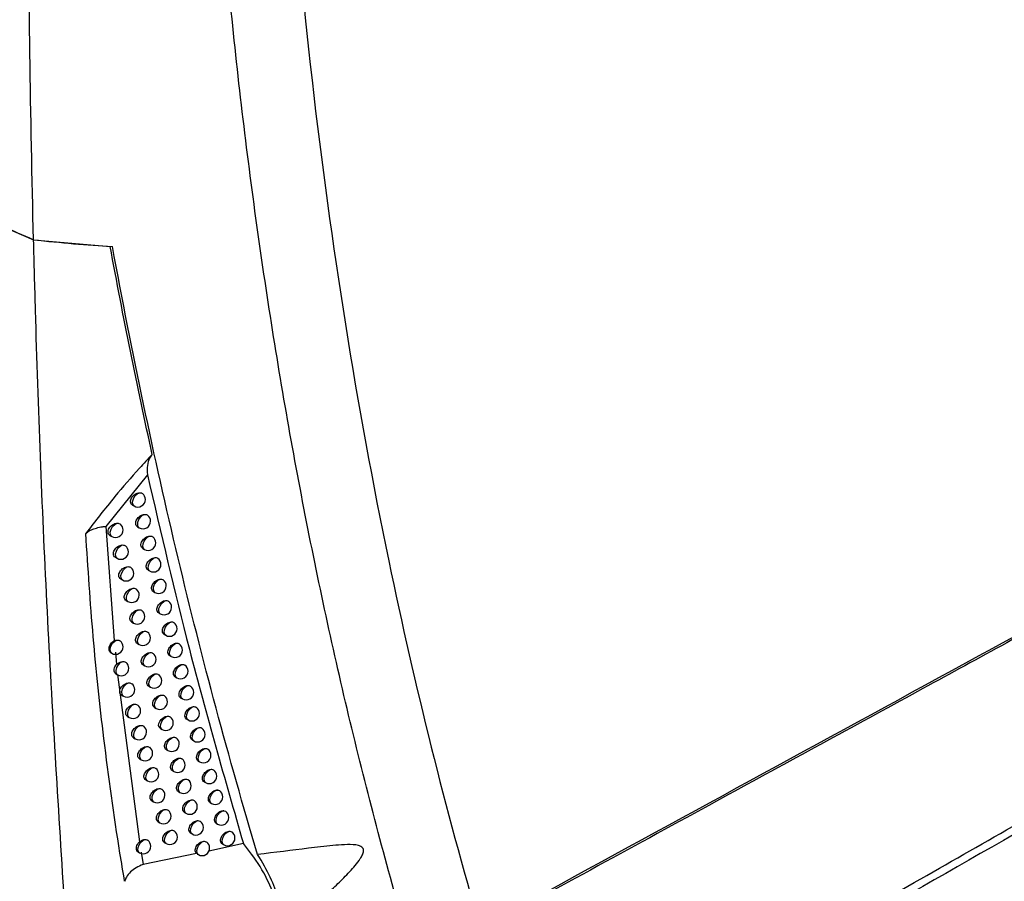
# Model space of a CAD drawing. Header units: millimetres. Extents: x 15440 to 16420, y 10217 to 11288.
# Tile 55 of 58: x 16281 to 16346, y 10998 to 11055. Entities that reach past the tile are written whole.
import ezdxf

# ---------------------------------------------------------------- set-up
doc = ezdxf.new("R2010")
doc.units = ezdxf.units.MM

msp = doc.modelspace()

# ---------------------------------------------------------------- linework, layer by layer
at = {"color": 7, "linetype": 'Continuous', "lineweight": 25}
for p, q in [((16279.333, 11041.619), (16281.478, 11040.69)), ((16281.478, 11040.69), (16286.562, 11040.249)), ((16286.561, 11040.249), (16286.562, 11040.249)), ((16289.032, 11025.095), (16286.271, 11021.655)), ((16288.038, 11023.08), (16288.149, 11023.016)), ((16286.274, 11021.657), (16286.837, 11014.078)), ((16288.386, 11021.64), (16288.496, 11021.577)), ((16286.549, 11021.059), (16286.669, 11020.99)), ((16288.73, 11020.2), (16288.838, 11020.138)), ((16286.904, 11019.614), (16287.022, 11019.546)), ((16289.078, 11018.766), (16289.184, 11018.705)), ((16287.263, 11018.173), (16287.379, 11018.107)), ((16289.43, 11017.337), (16289.534, 11017.277)), ((16287.626, 11016.738), (16287.74, 11016.672)), ((16289.787, 11015.913), (16289.89, 11015.854)), ((16288.002, 11015.311), (16288.114, 11015.246)), ((16290.149, 11014.494), (16290.249, 11014.436)), ((16288.373, 11013.886), (16288.483, 11013.822)), ((16286.596, 11013.279), (16286.667, 11013.238)), ((16286.91, 11013.303), (16286.989, 11012.498)), ((16290.515, 11013.08), (16290.614, 11013.023)), ((16288.749, 11012.466), (16288.857, 11012.404)), ((16286.941, 11011.877), (16287.051, 11011.813)), ((16287.056, 11011.842), (16288.507, 11000.729)), ((16289.129, 11011.052), (16289.235, 11010.99)), ((16290.885, 11011.671), (16290.982, 11011.615)), ((16287.325, 11010.461), (16287.44, 11010.394)), ((16291.26, 11010.267), (16291.356, 11010.212)), ((16289.513, 11009.643), (16289.618, 11009.582)), ((16287.719, 11009.045), (16287.833, 11008.98)), ((16291.639, 11008.868), (16291.733, 11008.814)), ((16289.902, 11008.239), (16290.004, 11008.179)), ((16288.118, 11007.636), (16288.23, 11007.571)), ((16292.023, 11007.475), (16292.116, 11007.422)), ((16290.294, 11006.84), (16290.396, 11006.782)), ((16288.521, 11006.231), (16288.631, 11006.168)), ((16292.411, 11006.087), (16292.502, 11006.034)), ((16290.692, 11005.447), (16290.791, 11005.389)), ((16288.928, 11004.832), (16289.036, 11004.77)), ((16292.804, 11004.704), (16292.894, 11004.652)), ((16291.093, 11004.059), (16291.191, 11004.002)), ((16289.339, 11003.439), (16289.445, 11003.377)), ((16293.202, 11003.326), (16293.29, 11003.275)), ((16291.499, 11002.676), (16291.595, 11002.62)), ((16294.105, 11002.792), (16294.21, 11002.756)), ((16289.754, 11002.05), (16289.858, 11001.99)), ((16293.604, 11001.953), (16293.69, 11001.903)), ((16291.909, 11001.299), (16292.004, 11001.244)), ((16294.516, 11001.425), (16294.612, 11001.39)), ((16290.173, 11000.668), (16290.276, 11000.609)), ((16295.404, 11000.618), (16293.119, 11000.114)), ((16294.01, 11000.586), (16294.096, 11000.536)), ((16288.417, 11000.049), (16288.506, 10999.997)), ((16288.62, 11000.027), (16288.751, 10999.223)), ((16292.303, 10999.94), (16288.751, 10999.223)), ((16292.345, 10999.914), (16292.417, 10999.873))]:
    msp.add_line(p, q, dxfattribs=at)
at = {"color": 7, "linetype": 'Continuous', "lineweight": 25, "flags": 128}
for points in [[(16288.149, 11023.016), (16288.137, 11023.023), (16288.061, 11023.133), (16288.049, 11023.302), (16288.102, 11023.498), (16288.211, 11023.685), (16288.355, 11023.828), (16288.507, 11023.9)], [(16288.496, 11021.577), (16288.432, 11021.64), (16288.393, 11021.772), (16288.409, 11021.94), (16288.476, 11022.119), (16288.585, 11022.281), (16288.719, 11022.401), (16288.856, 11022.461)], [(16286.669, 11020.99), (16286.652, 11021.001), (16286.58, 11021.111), (16286.568, 11021.278), (16286.62, 11021.47), (16286.725, 11021.654), (16286.865, 11021.796), (16287.015, 11021.872)], [(16288.838, 11020.138), (16288.775, 11020.201), (16288.735, 11020.332), (16288.751, 11020.501), (16288.819, 11020.681), (16288.928, 11020.844), (16289.062, 11020.964), (16289.201, 11021.023)], [(16287.022, 11019.546), (16287.006, 11019.556), (16286.933, 11019.666), (16286.921, 11019.832), (16286.973, 11020.025), (16287.079, 11020.21), (16287.22, 11020.353), (16287.37, 11020.428)], [(16289.184, 11018.705), (16289.122, 11018.766), (16289.082, 11018.898), (16289.097, 11019.068), (16289.165, 11019.248), (16289.276, 11019.412), (16289.411, 11019.532), (16289.55, 11019.591)], [(16287.379, 11018.107), (16287.365, 11018.116), (16287.291, 11018.225), (16287.278, 11018.392), (16287.33, 11018.586), (16287.437, 11018.772), (16287.578, 11018.915), (16287.729, 11018.989)], [(16289.534, 11017.277), (16289.473, 11017.336), (16289.432, 11017.469), (16289.448, 11017.639), (16289.516, 11017.821), (16289.628, 11017.985), (16289.764, 11018.105), (16289.903, 11018.163)], [(16287.74, 11016.672), (16287.728, 11016.68), (16287.652, 11016.79), (16287.64, 11016.957), (16287.692, 11017.152), (16287.799, 11017.338), (16287.941, 11017.482), (16288.093, 11017.555)], [(16289.89, 11015.854), (16289.829, 11015.912), (16289.788, 11016.044), (16289.803, 11016.216), (16289.872, 11016.399), (16289.984, 11016.564), (16290.121, 11016.684), (16290.262, 11016.74)], [(16288.114, 11015.246), (16288.103, 11015.253), (16288.026, 11015.362), (16288.013, 11015.53), (16288.065, 11015.726), (16288.173, 11015.913), (16288.316, 11016.057), (16288.469, 11016.13)], [(16290.249, 11014.436), (16290.19, 11014.492), (16290.148, 11014.625), (16290.162, 11014.797), (16290.232, 11014.982), (16290.345, 11015.147), (16290.484, 11015.267), (16290.625, 11015.323)], [(16288.483, 11013.822), (16288.42, 11013.885), (16288.381, 11014.015), (16288.396, 11014.183), (16288.462, 11014.361), (16288.57, 11014.524), (16288.703, 11014.645), (16288.841, 11014.706)], [(16286.667, 11013.238), (16286.651, 11013.248), (16286.578, 11013.357), (16286.566, 11013.523), (16286.617, 11013.715), (16286.722, 11013.9), (16286.862, 11014.043), (16287.012, 11014.119)], [(16290.614, 11013.023), (16290.555, 11013.078), (16290.512, 11013.211), (16290.527, 11013.384), (16290.597, 11013.57), (16290.711, 11013.736), (16290.851, 11013.856), (16290.992, 11013.91)], [(16288.857, 11012.404), (16288.795, 11012.465), (16288.755, 11012.595), (16288.77, 11012.764), (16288.836, 11012.943), (16288.945, 11013.106), (16289.079, 11013.228), (16289.217, 11013.288)], [(16287.051, 11011.813), (16287.037, 11011.822), (16286.963, 11011.931), (16286.951, 11012.097), (16287.002, 11012.29), (16287.107, 11012.476), (16287.248, 11012.619), (16287.398, 11012.695)], [(16290.982, 11011.615), (16290.925, 11011.668), (16290.881, 11011.802), (16290.895, 11011.976), (16290.966, 11012.163), (16291.082, 11012.33), (16291.222, 11012.45), (16291.365, 11012.503)], [(16289.235, 11010.99), (16289.174, 11011.05), (16289.133, 11011.181), (16289.148, 11011.35), (16289.215, 11011.531), (16289.324, 11011.694), (16289.459, 11011.816), (16289.598, 11011.875)], [(16287.44, 11010.394), (16287.428, 11010.402), (16287.352, 11010.51), (16287.339, 11010.677), (16287.39, 11010.871), (16287.496, 11011.057), (16287.638, 11011.201), (16287.789, 11011.276)], [(16291.356, 11010.212), (16291.299, 11010.264), (16291.254, 11010.398), (16291.268, 11010.573), (16291.34, 11010.761), (16291.457, 11010.929), (16291.599, 11011.049), (16291.742, 11011.1)], [(16289.618, 11009.582), (16289.557, 11009.64), (16289.516, 11009.771), (16289.53, 11009.941), (16289.598, 11010.123), (16289.708, 11010.288), (16289.844, 11010.409), (16289.984, 11010.468)], [(16287.833, 11008.98), (16287.822, 11008.987), (16287.746, 11009.095), (16287.732, 11009.262), (16287.783, 11009.457), (16287.89, 11009.644), (16288.032, 11009.788), (16288.184, 11009.863)], [(16289.902, 11008.24), (16289.898, 11008.241), (16289.815, 11008.324), (16289.78, 11008.441), (16289.792, 11008.576), (16289.85, 11008.716), (16289.948, 11008.848), (16290.076, 11008.959), (16290.224, 11009.036), (16290.373, 11009.065), (16290.373, 11009.066), (16290.373, 11009.066)], [(16290.004, 11008.179), (16289.945, 11008.236), (16289.903, 11008.367), (16289.917, 11008.538), (16289.985, 11008.721), (16290.096, 11008.886), (16290.233, 11009.008), (16290.373, 11009.066)], [(16291.64, 11008.869), (16291.636, 11008.87), (16291.555, 11008.952), (16291.52, 11009.068), (16291.533, 11009.204), (16291.589, 11009.346), (16291.685, 11009.481), (16291.811, 11009.594), (16291.955, 11009.671), (16292.098, 11009.703), (16292.124, 11009.703), (16292.124, 11009.703)], [(16291.733, 11008.814), (16291.678, 11008.865), (16291.632, 11008.999), (16291.646, 11009.176), (16291.719, 11009.365), (16291.837, 11009.534), (16291.98, 11009.653), (16292.124, 11009.703)], [(16288.23, 11007.571), (16288.22, 11007.577), (16288.143, 11007.685), (16288.129, 11007.852), (16288.18, 11008.048), (16288.288, 11008.236), (16288.431, 11008.381), (16288.583, 11008.454)], [(16292.116, 11007.422), (16292.062, 11007.471), (16292.014, 11007.605), (16292.029, 11007.783), (16292.102, 11007.974), (16292.221, 11008.144), (16292.366, 11008.263), (16292.51, 11008.311)], [(16290.396, 11006.782), (16290.337, 11006.837), (16290.294, 11006.969), (16290.308, 11007.14), (16290.377, 11007.324), (16290.489, 11007.49), (16290.627, 11007.612), (16290.768, 11007.668)], [(16288.631, 11006.168), (16288.569, 11006.228), (16288.529, 11006.358), (16288.542, 11006.526), (16288.608, 11006.704), (16288.716, 11006.867), (16288.849, 11006.989), (16288.987, 11007.052)], [(16292.502, 11006.034), (16292.45, 11006.082), (16292.401, 11006.217), (16292.415, 11006.396), (16292.49, 11006.588), (16292.61, 11006.759), (16292.756, 11006.878), (16292.902, 11006.923)], [(16290.791, 11005.389), (16290.734, 11005.443), (16290.69, 11005.575), (16290.703, 11005.748), (16290.773, 11005.933), (16290.886, 11006.1), (16291.025, 11006.221), (16291.167, 11006.276)], [(16289.036, 11004.77), (16288.975, 11004.829), (16288.934, 11004.959), (16288.948, 11005.127), (16289.014, 11005.307), (16289.122, 11005.471), (16289.256, 11005.593), (16289.395, 11005.654)], [(16292.894, 11004.652), (16292.842, 11004.698), (16292.793, 11004.833), (16292.807, 11005.014), (16292.882, 11005.208), (16293.004, 11005.379), (16293.152, 11005.498), (16293.298, 11005.541)], [(16291.191, 11004.002), (16291.135, 11004.054), (16291.09, 11004.187), (16291.103, 11004.361), (16291.173, 11004.547), (16291.288, 11004.715), (16291.428, 11004.836), (16291.57, 11004.89)], [(16289.445, 11003.377), (16289.385, 11003.435), (16289.343, 11003.565), (16289.357, 11003.734), (16289.423, 11003.915), (16289.533, 11004.08), (16289.668, 11004.202), (16289.807, 11004.262)], [(16293.29, 11003.275), (16293.272, 11003.287), (16293.204, 11003.386), (16293.187, 11003.534), (16293.224, 11003.709), (16293.309, 11003.884), (16293.429, 11004.032), (16293.566, 11004.13), (16293.699, 11004.164)], [(16291.595, 11002.62), (16291.54, 11002.671), (16291.494, 11002.804), (16291.507, 11002.979), (16291.578, 11003.166), (16291.694, 11003.335), (16291.835, 11003.456), (16291.978, 11003.508)], [(16289.858, 11001.99), (16289.799, 11002.046), (16289.757, 11002.177), (16289.77, 11002.347), (16289.837, 11002.529), (16289.947, 11002.694), (16290.083, 11002.816), (16290.223, 11002.876)], [(16293.69, 11001.903), (16293.675, 11001.913), (16293.605, 11002.013), (16293.588, 11002.162), (16293.625, 11002.338), (16293.711, 11002.514), (16293.833, 11002.663), (16293.971, 11002.761), (16294.105, 11002.792)], [(16292.004, 11001.244), (16291.95, 11001.293), (16291.903, 11001.426), (16291.916, 11001.602), (16291.987, 11001.791), (16292.104, 11001.961), (16292.247, 11002.081), (16292.391, 11002.132)], [(16290.276, 11000.609), (16290.218, 11000.663), (16290.174, 11000.794), (16290.187, 11000.965), (16290.255, 11001.148), (16290.366, 11001.314), (16290.503, 11001.436), (16290.644, 11001.495)], [(16294.096, 11000.536), (16294.082, 11000.545), (16294.011, 11000.644), (16293.993, 11000.795), (16294.031, 11000.973), (16294.118, 11001.151), (16294.241, 11001.299), (16294.381, 11001.396), (16294.516, 11001.425)], [(16288.506, 10999.997), (16288.445, 11000.057), (16288.404, 11000.186), (16288.418, 11000.353), (16288.483, 11000.532), (16288.59, 11000.695), (16288.723, 11000.817), (16288.86, 11000.881)], [(16292.417, 10999.873), (16292.386, 10999.895), (16292.327, 10999.998), (16292.315, 11000.143), (16292.352, 11000.311), (16292.434, 11000.479), (16292.548, 11000.622), (16292.679, 11000.721), (16292.808, 11000.762)]]:
    msp.add_lwpolyline(points, dxfattribs=at)
at = {"color": 7, "linetype": 'Continuous', "lineweight": 25}
for centre, start, end in [((16288.399, 11023.449), 240.00269, 0), ((16288.399, 11023.449), 0, 52.07763), ((16288.746, 11022.01), 0, 52.49207), ((16286.919, 11021.423), 0, 50.1453), ((16288.746, 11022.01), 240.00269, 0), ((16286.919, 11021.423), 240.00269, 0), ((16289.088, 11020.571), 0, 52.884), ((16287.272, 11019.979), 0, 50.60232), ((16289.088, 11020.571), 240.00269, 0), ((16287.272, 11019.979), 240.00269, 0), ((16289.434, 11019.138), 0, 53.26545), ((16287.629, 11018.54), 0, 51.04752), ((16289.434, 11019.138), 240.00269, 0), ((16287.629, 11018.54), 240.00269, 0), ((16289.784, 11017.71), 240.00269, 0), ((16289.784, 11017.71), 0, 53.63631), ((16287.99, 11017.105), 240.00269, 0), ((16287.99, 11017.105), 0, 51.48106), ((16290.14, 11016.287), 240.00269, 0), ((16290.14, 11016.287), 0, 53.99642), ((16288.364, 11015.679), 240.00269, 0), ((16288.364, 11015.679), 0, 51.91244), ((16290.499, 11014.869), 0, 54.34555), ((16288.733, 11014.255), 0, 52.32246), ((16290.499, 11014.869), 240.00269, 0), ((16286.917, 11013.671), 240.00269, 0), ((16286.917, 11013.671), 0, 50.20157), ((16288.733, 11014.255), 240.00269, 0), ((16290.864, 11013.456), 0, 54.68341), ((16289.107, 11012.837), 0, 52.72124), ((16290.864, 11013.456), 240.00269, 0), ((16287.301, 11012.246), 0, 50.65925), ((16289.107, 11012.837), 240.00269, 0), ((16291.232, 11012.048), 0, 55.00958), ((16287.301, 11012.246), 240.00269, 0), ((16289.485, 11011.423), 0, 53.10882), ((16291.232, 11012.048), 240.00269, 0), ((16287.69, 11010.827), 0, 51.10431), ((16289.485, 11011.423), 240.00269, 0), ((16291.606, 11010.645), 0, 55.32356), ((16287.69, 11010.827), 240.00269, 0), ((16289.868, 11010.015), 0, 53.48521), ((16291.606, 11010.645), 240.00269, 0), ((16288.083, 11009.413), 0, 51.53703), ((16289.868, 11010.015), 240.00269, 0), ((16288.083, 11009.413), 240.00269, 0), ((16291.983, 11009.247), 240.00269, 0), ((16291.983, 11009.247), 0, 55.6247), ((16290.254, 11008.612), 240.00269, 0), ((16290.254, 11008.612), 0, 53.85038), ((16288.48, 11008.004), 240.00269, 0), ((16288.48, 11008.004), 0, 51.95764), ((16292.366, 11007.855), 240.00269, 0), ((16292.366, 11007.855), 0, 55.91217), ((16290.646, 11007.215), 240.00269, 0), ((16290.646, 11007.215), 0, 54.20421), ((16288.88, 11006.601), 240.00269, 0), ((16288.88, 11006.601), 0, 52.36637), ((16292.752, 11006.467), 240.00269, 0), ((16292.752, 11006.467), 0, 56.18496), ((16291.041, 11005.822), 240.00269, 0), ((16291.041, 11005.822), 0, 54.54651), ((16289.286, 11005.203), 240.00269, 0), ((16289.286, 11005.203), 0, 52.76337), ((16293.144, 11005.085), 0, 56.44181), ((16291.441, 11004.435), 0, 54.87703), ((16293.144, 11005.085), 240.00269, 0), ((16289.695, 11003.81), 0, 53.14878), ((16291.441, 11004.435), 240.00269, 0), ((16293.54, 11003.708), 0, 56.68118), ((16289.695, 11003.81), 240.00269, 0), ((16291.845, 11003.053), 0, 55.19537), ((16293.54, 11003.708), 240.00269, 0), ((16290.108, 11002.423), 0, 53.52267), ((16291.845, 11003.053), 240.00269, 0), ((16293.94, 11002.336), 0, 57.3378), ((16290.108, 11002.423), 240.00269, 0), ((16292.254, 11001.677), 0, 55.50103), ((16293.94, 11002.336), 240.00269, 0), ((16290.526, 11001.042), 0, 53.88507), ((16292.254, 11001.677), 240.00269, 0), ((16294.346, 11000.969), 0, 57.59412), ((16288.756, 11000.43), 0, 52.17845), ((16290.526, 11001.042), 240.00269, 0), ((16292.667, 11000.306), 0, 55.79336), ((16294.346, 11000.969), 240.00269, 0), ((16288.756, 11000.43), 240.00269, 0), ((16292.667, 11000.306), 240.00269, 0)]:
    msp.add_arc(centre, 0.5, start, end, dxfattribs=at)
for points, knots in [([(16281.478, 11040.69), (16281.272, 11048.9), (16281.158, 11057.164), (16281.125, 11073.793), (16281.204, 11082.162), (16281.729, 11107.414), (16282.463, 11124.434), (16283.568, 11141.644)], [0, 0, 0, 0, 0.25, 0.25, 0.5, 0.5, 1, 1, 1, 1]), ([(16306.737, 10992.879), (16305.409, 10997.348), (16304.172, 11001.897), (16301.883, 11011.146), (16300.83, 11015.845), (16298.91, 11025.395), (16298.042, 11030.247), (16296.492, 11040.083), (16295.811, 11045.068), (16294.635, 11055.174), (16294.14, 11060.297), (16293.338, 11070.653), (16293.031, 11075.887), (16292.393, 11091.757), (16292.34, 11102.562), (16292.674, 11113.594)], [0, 0, 0, 0, 0.125, 0.125, 0.25, 0.25, 0.375, 0.375, 0.5, 0.5, 0.625, 0.625, 0.75, 0.75, 1, 1, 1, 1]), ([(16297.523, 11112.089), (16297.266, 11102.938), (16297.274, 11093.925), (16297.903, 11073.526), (16298.709, 11062.25), (16301.215, 11040.321), (16302.915, 11029.668), (16306.793, 11011.011), (16308.82, 11002.886), (16311.131, 10995.013)], [3.1092412, 3.1092412, 3.1092412, 3.1092412, 3.1759593, 3.1759593, 3.2629391, 3.2629391, 3.3499188, 3.3499188, 3.4204698, 3.4204698, 3.4204698, 3.4204698]), ([(16283.479, 10997.47), (16283.083, 11003.841), (16282.291, 11016.585), (16281.736, 11031.062), (16281.52, 11039.13), (16281.478, 11040.69)], [0, 0, 0, 0, 0.446385, 0.892954, 1, 1, 1, 1]), ([(16289.35, 11026.44), (16288.86, 11028.713), (16287.88, 11033.264), (16287.001, 11037.919), (16286.562, 11040.249)], [0, 0, 0, 0, 0.499494, 1, 1, 1, 1]), ([(16296.351, 10999.884), (16294.436, 11006.274), (16292.679, 11012.83), (16290.27, 11022.921), (16289.505, 11026.328), (16288.052, 11033.225), (16287.364, 11036.712), (16286.714, 11040.24)], [0, 0, 0, 0, 0.5, 0.5, 0.75, 0.75, 1, 1, 1, 1]), ([(16289.35, 11026.44), (16289.068, 11026.134), (16288.223, 11025.216), (16286.709, 11023.481), (16285.578, 11022.012), (16284.944, 11021.189)], [0, 0, 0, 0, 0.179932, 0.540011, 1, 1, 1, 1]), ([(16289.35, 11026.44), (16289.285, 11026.361), (16289.128, 11026.17), (16289.008, 11025.721), (16289.024, 11025.306), (16289.032, 11025.095)], [0, 0, 0, 0, 0.254582, 0.6207807, 1, 1, 1, 1]), ([(16368.221, 11026.015), (16362.463, 11022.876), (16356.705, 11019.735), (16350.947, 11016.594), (16347.231, 11014.567), (16343.515, 11012.539), (16339.799, 11010.511), (16335.466, 11008.146), (16331.133, 11005.78), (16326.799, 11003.414), (16321.557, 11000.552), (16316.314, 10997.688), (16311.071, 10994.824)], [0.00049138, 0.00049138, 0.00049138, 0.00049138, 0.02451992, 0.02451992, 0.02451992, 0.04002634, 0.04002634, 0.04002634, 0.05810756, 0.05810756, 0.05810756, 0.07998385, 0.07998385, 0.07998385, 0.07998385]), ([(16289.032, 11025.095), (16289.936, 11021.208), (16291.88, 11012.853), (16294.176, 11004.881), (16295.404, 11000.618)], [0, 0, 0, 0, 0.465319, 1, 1, 1, 1]), ([(16288.038, 11023.081), (16288.037, 11023.081), (16287.994, 11023.094), (16287.943, 11023.164), (16287.903, 11023.28), (16287.917, 11023.419), (16287.977, 11023.56), (16288.078, 11023.693), (16288.211, 11023.803), (16288.362, 11023.88), (16288.46, 11023.893), (16288.507, 11023.9)], [0, 0, 0, 0, 0.0044804, 0.13274, 0.2561965, 0.376414, 0.4963459, 0.6189049, 0.7458467, 0.8770848, 1, 1, 1, 1]), ([(16288.507, 11023.9), (16288.553, 11023.898), (16288.63, 11023.896), (16288.682, 11023.855), (16288.703, 11023.838)], [0, 0, 0, 0, 0.59281, 1, 1, 1, 1]), ([(16288.387, 11021.641), (16288.385, 11021.641), (16288.343, 11021.654), (16288.293, 11021.723), (16288.252, 11021.839), (16288.266, 11021.978), (16288.326, 11022.12), (16288.427, 11022.253), (16288.56, 11022.364), (16288.711, 11022.442), (16288.808, 11022.455), (16288.856, 11022.461)], [0, 0, 0, 0, 0.004432, 0.132179, 0.255394, 0.375564, 0.495487, 0.617925, 0.744526, 0.875177, 1, 1, 1, 1]), ([(16288.856, 11022.461), (16288.902, 11022.46), (16288.976, 11022.457), (16289.027, 11022.417), (16289.047, 11022.401)], [0, 0, 0, 0, 0.606399, 1, 1, 1, 1]), ([(16284.944, 11021.189), (16285.014, 11021.252), (16285.155, 11021.378), (16285.483, 11021.502), (16285.779, 11021.591), (16286.011, 11021.636), (16286.139, 11021.652), (16286.21, 11021.656), (16286.248, 11021.658), (16286.264, 11021.657), (16286.268, 11021.656), (16286.269, 11021.656), (16286.27, 11021.655), (16286.27, 11021.655)], [0, 0, 0, 0, 0.249328, 0.499417, 0.748857, 0.874302, 0.937072, 0.973686, 0.992529, 0.997504, 0.999029, 0.999576, 1, 1, 1, 1]), ([(16286.549, 11021.06), (16286.548, 11021.061), (16286.504, 11021.075), (16286.452, 11021.145), (16286.411, 11021.262), (16286.425, 11021.4), (16286.485, 11021.539), (16286.588, 11021.67), (16286.724, 11021.779), (16286.874, 11021.852), (16286.97, 11021.865), (16287.015, 11021.872)], [0, 0, 0, 0, 0.004924, 0.1354, 0.259842, 0.380232, 0.500222, 0.623376, 0.751902, 0.885831, 1, 1, 1, 1]), ([(16287.015, 11021.872), (16287.062, 11021.871), (16287.149, 11021.869), (16287.209, 11021.825), (16287.237, 11021.804)], [0, 0, 0, 0, 0.538263, 1, 1, 1, 1]), ([(16287.522, 10998.103), (16287.418, 10998.729), (16286.899, 11001.858), (16286.15, 11007.246), (16285.391, 11014.321), (16285.093, 11018.899), (16284.944, 11021.189)], [0, 0, 0, 0, 0.083485, 0.417466, 0.70861, 1, 1, 1, 1]), ([(16288.73, 11020.201), (16288.729, 11020.202), (16288.687, 11020.215), (16288.637, 11020.284), (16288.597, 11020.399), (16288.611, 11020.538), (16288.67, 11020.68), (16288.77, 11020.814), (16288.903, 11020.926), (16289.054, 11021.004), (16289.152, 11021.017), (16289.201, 11021.023)], [0, 0, 0, 0, 0.0043825, 0.1316227, 0.2545836, 0.3746784, 0.4945628, 0.6168545, 0.7431034, 0.8731732, 1, 1, 1, 1]), ([(16289.201, 11021.023), (16289.246, 11021.022), (16289.318, 11021.019), (16289.367, 11020.98), (16289.385, 11020.965)], [0, 0, 0, 0, 0.620501, 1, 1, 1, 1]), ([(16286.904, 11019.615), (16286.903, 11019.615), (16286.859, 11019.629), (16286.807, 11019.699), (16286.766, 11019.816), (16286.781, 11019.954), (16286.841, 11020.094), (16286.943, 11020.225), (16287.079, 11020.334), (16287.229, 11020.408), (16287.325, 11020.421), (16287.37, 11020.428)], [0, 0, 0, 0, 0.004887, 0.134886, 0.259176, 0.379644, 0.49976, 0.622917, 0.751195, 0.884586, 1, 1, 1, 1]), ([(16287.37, 11020.428), (16287.416, 11020.427), (16287.501, 11020.425), (16287.56, 11020.382), (16287.586, 11020.362)], [0, 0, 0, 0, 0.548425, 1, 1, 1, 1]), ([(16289.078, 11018.767), (16289.077, 11018.767), (16289.035, 11018.78), (16288.985, 11018.849), (16288.946, 11018.964), (16288.959, 11019.104), (16289.019, 11019.246), (16289.119, 11019.381), (16289.251, 11019.492), (16289.402, 11019.572), (16289.501, 11019.584), (16289.55, 11019.591)], [0, 0, 0, 0, 0.004328, 0.131053, 0.253738, 0.373728, 0.49354, 0.615656, 0.741529, 0.871006, 1, 1, 1, 1]), ([(16289.55, 11019.591), (16289.594, 11019.589), (16289.665, 11019.586), (16289.712, 11019.547), (16289.729, 11019.533)], [0, 0, 0, 0, 0.63564, 1, 1, 1, 1]), ([(16287.263, 11018.174), (16287.262, 11018.175), (16287.218, 11018.188), (16287.167, 11018.259), (16287.126, 11018.375), (16287.141, 11018.513), (16287.201, 11018.653), (16287.303, 11018.785), (16287.438, 11018.895), (16287.588, 11018.969), (16287.684, 11018.983), (16287.729, 11018.989)], [0, 0, 0, 0, 0.004844, 0.134364, 0.258485, 0.379001, 0.499213, 0.622342, 0.750352, 0.883198, 1, 1, 1, 1]), ([(16287.729, 11018.989), (16287.775, 11018.988), (16287.858, 11018.986), (16287.915, 11018.943), (16287.94, 11018.925)], [0, 0, 0, 0, 0.559128, 1, 1, 1, 1]), ([(16289.431, 11017.338), (16289.429, 11017.338), (16289.388, 11017.351), (16289.339, 11017.419), (16289.299, 11017.534), (16289.313, 11017.674), (16289.372, 11017.817), (16289.471, 11017.952), (16289.603, 11018.064), (16289.753, 11018.142), (16289.855, 11018.162), (16289.903, 11018.163), (16289.903, 11018.163)], [0, 0, 0, 0, 0.00427, 0.130467, 0.252853, 0.372705, 0.492411, 0.614318, 0.739792, 0.868659, 0.999209, 1, 1, 1, 1]), ([(16289.903, 11018.163), (16289.948, 11018.161), (16290.016, 11018.158), (16290.061, 11018.12), (16290.077, 11018.107)], [0, 0, 0, 0, 0.651954, 1, 1, 1, 1]), ([(16287.627, 11016.739), (16287.625, 11016.74), (16287.582, 11016.753), (16287.531, 11016.823), (16287.491, 11016.939), (16287.505, 11017.077), (16287.565, 11017.218), (16287.667, 11017.35), (16287.801, 11017.46), (16287.951, 11017.535), (16288.047, 11017.549), (16288.093, 11017.555)], [0, 0, 0, 0, 0.004796, 0.133833, 0.257766, 0.378303, 0.498578, 0.621651, 0.749372, 0.881662, 1, 1, 1, 1]), ([(16288.093, 11017.555), (16288.139, 11017.554), (16288.219, 11017.553), (16288.275, 11017.51), (16288.298, 11017.492)], [0, 0, 0, 0, 0.570433, 1, 1, 1, 1]), ([(16289.788, 11015.914), (16289.786, 11015.914), (16289.745, 11015.927), (16289.696, 11015.995), (16289.657, 11016.11), (16289.67, 11016.249), (16289.729, 11016.393), (16289.829, 11016.528), (16289.96, 11016.641), (16290.109, 11016.718), (16290.212, 11016.739), (16290.26, 11016.74), (16290.262, 11016.74)], [0, 0, 0, 0, 0.004209, 0.12986, 0.251919, 0.371599, 0.491159, 0.612822, 0.737867, 0.866107, 0.995905, 1, 1, 1, 1]), ([(16290.262, 11016.74), (16290.306, 11016.738), (16290.372, 11016.735), (16290.415, 11016.698), (16290.43, 11016.685)], [0, 0, 0, 0, 0.669603, 1, 1, 1, 1]), ([(16288.002, 11015.312), (16288.001, 11015.312), (16287.958, 11015.325), (16287.907, 11015.395), (16287.867, 11015.511), (16287.881, 11015.649), (16287.941, 11015.79), (16288.043, 11015.923), (16288.176, 11016.034), (16288.326, 11016.11), (16288.423, 11016.123), (16288.469, 11016.13)], [0, 0, 0, 0, 0.00474, 0.133278, 0.257, 0.377527, 0.497831, 0.620815, 0.748217, 0.879929, 1, 1, 1, 1]), ([(16288.469, 11016.13), (16288.514, 11016.129), (16288.593, 11016.127), (16288.646, 11016.085), (16288.669, 11016.068)], [0, 0, 0, 0, 0.582708, 1, 1, 1, 1]), ([(16290.149, 11014.494), (16290.148, 11014.495), (16290.107, 11014.507), (16290.058, 11014.575), (16290.019, 11014.69), (16290.032, 11014.83), (16290.091, 11014.973), (16290.19, 11015.109), (16290.321, 11015.223), (16290.469, 11015.3), (16290.572, 11015.322), (16290.622, 11015.323), (16290.625, 11015.323)], [0, 0, 0, 0, 0.004144, 0.129237, 0.250944, 0.370418, 0.489798, 0.611184, 0.735775, 0.863372, 0.992411, 1, 1, 1, 1]), ([(16290.625, 11015.323), (16290.669, 11015.32), (16290.733, 11015.317), (16290.774, 11015.28), (16290.787, 11015.269)], [0, 0, 0, 0, 0.688776, 1, 1, 1, 1]), ([(16288.374, 11013.887), (16288.372, 11013.887), (16288.33, 11013.9), (16288.279, 11013.97), (16288.239, 11014.085), (16288.254, 11014.224), (16288.313, 11014.365), (16288.414, 11014.499), (16288.548, 11014.61), (16288.697, 11014.687), (16288.794, 11014.7), (16288.841, 11014.706)], [0, 0, 0, 0, 0.0046825, 0.1327269, 0.2562225, 0.3767112, 0.4970128, 0.6198818, 0.7469515, 0.878089, 1, 1, 1, 1]), ([(16288.841, 11014.706), (16288.886, 11014.705), (16288.963, 11014.703), (16289.014, 11014.662), (16289.035, 11014.646)], [0, 0, 0, 0, 0.595447, 1, 1, 1, 1]), ([(16286.598, 11013.284), (16286.59, 11013.287), (16286.55, 11013.301), (16286.509, 11013.373), (16286.483, 11013.494), (16286.5, 11013.643), (16286.555, 11013.799), (16286.647, 11013.942), (16286.747, 11014.035), (16286.816, 11014.068), (16286.837, 11014.078)], [0, 0, 0, 0, 0.038063, 0.186924, 0.336555, 0.486241, 0.635939, 0.785328, 0.933126, 1, 1, 1, 1]), ([(16286.837, 11014.078), (16286.875, 11014.091), (16286.934, 11014.112), (16286.991, 11014.117), (16287.012, 11014.119)], [0, 0, 0, 0, 0.641698, 1, 1, 1, 1]), ([(16287.012, 11014.119), (16287.058, 11014.119), (16287.146, 11014.117), (16287.206, 11014.073), (16287.235, 11014.053)], [0, 0, 0, 0, 0.536047, 1, 1, 1, 1]), ([(16290.515, 11013.08), (16290.514, 11013.081), (16290.473, 11013.093), (16290.424, 11013.161), (16290.385, 11013.275), (16290.399, 11013.415), (16290.457, 11013.559), (16290.556, 11013.696), (16290.686, 11013.81), (16290.834, 11013.887), (16290.938, 11013.909), (16290.988, 11013.91), (16290.992, 11013.91)], [0, 0, 0, 0, 0.004077, 0.128595, 0.249925, 0.36916, 0.488323, 0.609401, 0.733512, 0.860448, 0.988719, 1, 1, 1, 1]), ([(16290.992, 11013.91), (16291.036, 11013.908), (16291.098, 11013.904), (16291.137, 11013.868), (16291.149, 11013.858)], [0, 0, 0, 0, 0.7096971, 1, 1, 1, 1]), ([(16314.816, 10983.702), (16323.747, 10988.789), (16332.677, 10993.88), (16341.607, 10998.973), (16345.919, 11001.433), (16350.232, 11003.893), (16354.544, 11006.354), (16359.103, 11008.956), (16363.662, 11011.559), (16368.221, 11014.162)], [0, 0, 0, 0, 0.03726266, 0.03726266, 0.03726266, 0.05525761, 0.05525761, 0.05525761, 0.07428298, 0.07428298, 0.07428298, 0.07428298]), ([(16368.425, 11013.674), (16364.467, 11011.418), (16360.508, 11009.161), (16356.549, 11006.905), (16348.396, 11002.26), (16340.243, 10997.616), (16332.089, 10992.975), (16326.359, 10989.713), (16320.629, 10986.452), (16314.899, 10983.192)], [0.00049138, 0.00049138, 0.00049138, 0.00049138, 0.01700244, 0.01700244, 0.01700244, 0.05100731, 0.05100731, 0.05100731, 0.07490604, 0.07490604, 0.07490604, 0.07490604]), ([(16288.749, 11012.467), (16288.748, 11012.468), (16288.706, 11012.481), (16288.656, 11012.55), (16288.616, 11012.665), (16288.63, 11012.804), (16288.69, 11012.946), (16288.79, 11013.08), (16288.923, 11013.191), (16289.073, 11013.269), (16289.17, 11013.282), (16289.217, 11013.288)], [0, 0, 0, 0, 0.004621, 0.132164, 0.255413, 0.375834, 0.4961, 0.618824, 0.74554, 0.876093, 1, 1, 1, 1]), ([(16289.217, 11013.288), (16289.262, 11013.287), (16289.337, 11013.285), (16289.387, 11013.245), (16289.406, 11013.229)], [0, 0, 0, 0, 0.609032, 1, 1, 1, 1]), ([(16181.816, 11012.882), (16183.512, 11011.168), (16186.905, 11007.741), (16193.775, 11001.553), (16202.647, 10994.395), (16213.96, 10986.453), (16225.816, 10979.154), (16238.063, 10972.494), (16250.543, 10966.443), (16262.842, 10961.149), (16274.753, 10956.521), (16282.418, 10953.902), (16286.251, 10952.593)], [0, 0, 0, 0, 0.070582, 0.141163, 0.261079, 0.381148, 0.501064, 0.60889, 0.716826, 0.824652, 0.912326, 1, 1, 1, 1]), ([(16286.942, 11011.878), (16286.916, 11011.898), (16286.861, 11011.939), (16286.824, 11012.051), (16286.826, 11012.19), (16286.873, 11012.341), (16286.938, 11012.445), (16286.983, 11012.491), (16286.989, 11012.498)], [0, 0, 0, 0, 0.180299, 0.375958, 0.57344, 0.770955, 0.967062, 1, 1, 1, 1]), ([(16286.989, 11012.498), (16287.015, 11012.521), (16287.085, 11012.584), (16287.22, 11012.659), (16287.334, 11012.69), (16287.392, 11012.695), (16287.398, 11012.695)], [0, 0, 0, 0, 0.213071, 0.578827, 0.952304, 1, 1, 1, 1]), ([(16287.398, 11012.695), (16287.445, 11012.694), (16287.53, 11012.693), (16287.589, 11012.65), (16287.616, 11012.63)], [0, 0, 0, 0, 0.546194, 1, 1, 1, 1]), ([(16290.885, 11011.672), (16290.884, 11011.672), (16290.844, 11011.684), (16290.795, 11011.752), (16290.756, 11011.866), (16290.77, 11012.006), (16290.828, 11012.151), (16290.927, 11012.287), (16291.056, 11012.401), (16291.203, 11012.48), (16291.308, 11012.502), (16291.359, 11012.503), (16291.365, 11012.503)], [0, 0, 0, 0, 0.004008, 0.127934, 0.24886, 0.367821, 0.486733, 0.607467, 0.731072, 0.857331, 0.984823, 1, 1, 1, 1]), ([(16291.365, 11012.503), (16291.408, 11012.5), (16291.467, 11012.496), (16291.505, 11012.461), (16291.515, 11012.452)], [0, 0, 0, 0, 0.732636, 1, 1, 1, 1]), ([(16289.129, 11011.053), (16289.128, 11011.053), (16289.086, 11011.066), (16289.036, 11011.135), (16288.997, 11011.25), (16289.011, 11011.389), (16289.07, 11011.531), (16289.171, 11011.666), (16289.303, 11011.777), (16289.453, 11011.856), (16289.55, 11011.869), (16289.598, 11011.875)], [0, 0, 0, 0, 0.004555, 0.131589, 0.254571, 0.374893, 0.495092, 0.617641, 0.74398, 0.873936, 1, 1, 1, 1]), ([(16289.598, 11011.875), (16289.643, 11011.874), (16289.715, 11011.872), (16289.763, 11011.832), (16289.782, 11011.818)], [0, 0, 0, 0, 0.623572, 1, 1, 1, 1]), ([(16287.325, 11010.462), (16287.323, 11010.462), (16287.28, 11010.476), (16287.229, 11010.546), (16287.189, 11010.661), (16287.203, 11010.8), (16287.264, 11010.94), (16287.366, 11011.072), (16287.501, 11011.182), (16287.649, 11011.256), (16287.745, 11011.27), (16287.789, 11011.276)], [0, 0, 0, 0, 0.005049, 0.134562, 0.258803, 0.379574, 0.500113, 0.62356, 0.75181, 0.884787, 1, 1, 1, 1]), ([(16287.789, 11011.276), (16287.835, 11011.275), (16287.919, 11011.274), (16287.976, 11011.231), (16288.001, 11011.212)], [0, 0, 0, 0, 0.556868, 1, 1, 1, 1]), ([(16291.26, 11010.268), (16291.259, 11010.268), (16291.219, 11010.28), (16291.171, 11010.348), (16291.132, 11010.462), (16291.145, 11010.602), (16291.203, 11010.747), (16291.302, 11010.884), (16291.431, 11010.998), (16291.577, 11011.077), (16291.683, 11011.1), (16291.735, 11011.1), (16291.742, 11011.1)], [0, 0, 0, 0, 0.003936, 0.127253, 0.247746, 0.3664, 0.485022, 0.605379, 0.72845, 0.854012, 0.980713, 1, 1, 1, 1]), ([(16291.742, 11011.1), (16291.785, 11011.097), (16291.842, 11011.093), (16291.878, 11011.059), (16291.887, 11011.051)], [0, 0, 0, 0, 0.757917, 1, 1, 1, 1]), ([(16289.513, 11009.644), (16289.512, 11009.644), (16289.471, 11009.657), (16289.421, 11009.725), (16289.382, 11009.84), (16289.396, 11009.979), (16289.455, 11010.122), (16289.555, 11010.257), (16289.687, 11010.369), (16289.837, 11010.448), (16289.935, 11010.461), (16289.984, 11010.468)], [0, 0, 0, 0, 0.004487, 0.131002, 0.253694, 0.373887, 0.493984, 0.616328, 0.742269, 0.871617, 1, 1, 1, 1]), ([(16289.984, 11010.468), (16290.028, 11010.466), (16290.098, 11010.464), (16290.145, 11010.425), (16290.161, 11010.411)], [0, 0, 0, 0, 0.63919, 1, 1, 1, 1]), ([(16287.72, 11009.046), (16287.718, 11009.047), (16287.675, 11009.06), (16287.624, 11009.13), (16287.584, 11009.246), (16287.599, 11009.384), (16287.659, 11009.525), (16287.761, 11009.657), (16287.895, 11009.768), (16288.044, 11009.842), (16288.139, 11009.856), (16288.184, 11009.863)], [0, 0, 0, 0, 0.004989, 0.134023, 0.258076, 0.37886, 0.499452, 0.622832, 0.750783, 0.8832, 1, 1, 1, 1]), ([(16288.184, 11009.863), (16288.23, 11009.862), (16288.311, 11009.86), (16288.367, 11009.818), (16288.391, 11009.8)], [0, 0, 0, 0, 0.56813, 1, 1, 1, 1]), ([(16290.373, 11009.066), (16290.418, 11009.064), (16290.486, 11009.061), (16290.53, 11009.023), (16290.545, 11009.01)], [0, 0, 0, 0, 0.65603, 1, 1, 1, 1]), ([(16292.124, 11009.703), (16292.167, 11009.7), (16292.221, 11009.695), (16292.255, 11009.662), (16292.263, 11009.655)], [0, 0, 0, 0, 0.785935, 1, 1, 1, 1]), ([(16288.118, 11007.637), (16288.117, 11007.637), (16288.074, 11007.65), (16288.024, 11007.72), (16287.984, 11007.835), (16287.998, 11007.974), (16288.058, 11008.115), (16288.16, 11008.248), (16288.294, 11008.359), (16288.442, 11008.434), (16288.538, 11008.448), (16288.583, 11008.454)], [0, 0, 0, 0, 0.004924, 0.133476, 0.25732, 0.37809, 0.498701, 0.621984, 0.749617, 0.881464, 1, 1, 1, 1]), ([(16288.583, 11008.454), (16288.629, 11008.453), (16288.708, 11008.452), (16288.762, 11008.411), (16288.784, 11008.393)], [0, 0, 0, 0, 0.580049, 1, 1, 1, 1]), ([(16292.023, 11007.476), (16292.022, 11007.476), (16291.982, 11007.488), (16291.935, 11007.555), (16291.896, 11007.669), (16291.91, 11007.809), (16291.967, 11007.955), (16292.065, 11008.093), (16292.193, 11008.208), (16292.338, 11008.287), (16292.446, 11008.311), (16292.5, 11008.311), (16292.51, 11008.311)], [0, 0, 0, 0, 0.003789, 0.125824, 0.245364, 0.363292, 0.481221, 0.600719, 0.722636, 0.846743, 0.97182, 1, 1, 1, 1]), ([(16292.51, 11008.311), (16292.553, 11008.307), (16292.605, 11008.303), (16292.637, 11008.27), (16292.643, 11008.265)], [0, 0, 0, 0, 0.817176, 1, 1, 1, 1]), ([(16290.295, 11006.841), (16290.293, 11006.841), (16290.253, 11006.854), (16290.204, 11006.922), (16290.165, 11007.036), (16290.178, 11007.176), (16290.237, 11007.32), (16290.337, 11007.455), (16290.468, 11007.569), (16290.616, 11007.646), (16290.718, 11007.667), (16290.766, 11007.668), (16290.768, 11007.668)], [0, 0, 0, 0, 0.004342, 0.129775, 0.251812, 0.371645, 0.491432, 0.613266, 0.738333, 0.866417, 0.995937, 1, 1, 1, 1]), ([(16290.768, 11007.668), (16290.812, 11007.666), (16290.877, 11007.663), (16290.92, 11007.626), (16290.934, 11007.614)], [0, 0, 0, 0, 0.674261, 1, 1, 1, 1]), ([(16288.521, 11006.232), (16288.52, 11006.233), (16288.478, 11006.246), (16288.427, 11006.315), (16288.388, 11006.43), (16288.402, 11006.569), (16288.462, 11006.71), (16288.563, 11006.844), (16288.696, 11006.955), (16288.845, 11007.031), (16288.941, 11007.045), (16288.987, 11007.052)], [0, 0, 0, 0, 0.004856, 0.132918, 0.256536, 0.37726, 0.497859, 0.621017, 0.748308, 0.879577, 1, 1, 1, 1]), ([(16288.987, 11007.052), (16289.032, 11007.051), (16289.109, 11007.049), (16289.161, 11007.008), (16289.182, 11006.992)], [0, 0, 0, 0, 0.592704, 1, 1, 1, 1]), ([(16292.412, 11006.088), (16292.411, 11006.088), (16292.371, 11006.1), (16292.324, 11006.166), (16292.285, 11006.28), (16292.299, 11006.421), (16292.356, 11006.566), (16292.453, 11006.705), (16292.581, 11006.82), (16292.725, 11006.899), (16292.834, 11006.925), (16292.89, 11006.924), (16292.902, 11006.923)], [0, 0, 0, 0, 0.003714, 0.125073, 0.244089, 0.361599, 0.479123, 0.598136, 0.71943, 0.842777, 0.967016, 1, 1, 1, 1]), ([(16292.902, 11006.923), (16292.944, 11006.92), (16292.994, 11006.915), (16293.024, 11006.884), (16293.028, 11006.879)], [0, 0, 0, 0, 0.852248, 1, 1, 1, 1]), ([(16290.692, 11005.448), (16290.691, 11005.448), (16290.65, 11005.46), (16290.602, 11005.528), (16290.563, 11005.642), (16290.576, 11005.782), (16290.635, 11005.926), (16290.734, 11006.062), (16290.864, 11006.176), (16291.012, 11006.254), (16291.115, 11006.275), (16291.164, 11006.276), (16291.167, 11006.276)], [0, 0, 0, 0, 0.0042658, 0.1291349, 0.2508042, 0.3704075, 0.489984, 0.6115134, 0.7361038, 0.8635315, 0.9922871, 1, 1, 1, 1]), ([(16291.167, 11006.276), (16291.211, 11006.274), (16291.274, 11006.271), (16291.315, 11006.235), (16291.327, 11006.224)], [0, 0, 0, 0, 0.694082, 1, 1, 1, 1]), ([(16288.928, 11004.833), (16288.927, 11004.834), (16288.885, 11004.847), (16288.835, 11004.915), (16288.796, 11005.03), (16288.81, 11005.169), (16288.869, 11005.311), (16288.97, 11005.446), (16289.103, 11005.557), (16289.252, 11005.634), (16289.348, 11005.648), (16289.395, 11005.654)], [0, 0, 0, 0, 0.004784, 0.13235, 0.25572, 0.376369, 0.496923, 0.619926, 0.746856, 0.877536, 1, 1, 1, 1]), ([(16289.395, 11005.654), (16289.44, 11005.653), (16289.515, 11005.651), (16289.565, 11005.611), (16289.585, 11005.596)], [0, 0, 0, 0, 0.606186, 1, 1, 1, 1]), ([(16292.805, 11004.704), (16292.803, 11004.705), (16292.764, 11004.716), (16292.717, 11004.783), (16292.679, 11004.897), (16292.692, 11005.037), (16292.749, 11005.183), (16292.846, 11005.322), (16292.973, 11005.438), (16293.116, 11005.517), (16293.228, 11005.544), (16293.284, 11005.542), (16293.298, 11005.541)], [0, 0, 0, 0, 0.0036377, 0.1242958, 0.2427555, 0.3598076, 0.4768851, 0.5953756, 0.7160159, 0.8385769, 0.9619601, 1, 1, 1, 1]), ([(16293.298, 11005.541), (16293.34, 11005.537), (16293.387, 11005.532), (16293.416, 11005.502), (16293.419, 11005.499)], [0, 0, 0, 0, 0.891914, 1, 1, 1, 1]), ([(16291.093, 11004.06), (16291.092, 11004.06), (16291.052, 11004.072), (16291.004, 11004.14), (16290.965, 11004.254), (16290.978, 11004.394), (16291.037, 11004.538), (16291.136, 11004.675), (16291.265, 11004.789), (16291.413, 11004.867), (16291.516, 11004.889), (16291.566, 11004.89), (16291.57, 11004.89)], [0, 0, 0, 0, 0.004188, 0.128477, 0.249753, 0.369093, 0.488424, 0.609616, 0.733705, 0.860459, 0.988442, 1, 1, 1, 1]), ([(16291.57, 11004.89), (16291.614, 11004.887), (16291.675, 11004.884), (16291.714, 11004.849), (16291.725, 11004.839)], [0, 0, 0, 0, 0.71573, 1, 1, 1, 1]), ([(16289.339, 11003.44), (16289.338, 11003.44), (16289.296, 11003.453), (16289.247, 11003.521), (16289.207, 11003.636), (16289.221, 11003.775), (16289.281, 11003.918), (16289.381, 11004.052), (16289.514, 11004.164), (16289.663, 11004.242), (16289.76, 11004.256), (16289.807, 11004.262)], [0, 0, 0, 0, 0.0047097, 0.1317702, 0.2548719, 0.3754162, 0.4958925, 0.6187102, 0.7452572, 0.8753382, 1, 1, 1, 1]), ([(16289.807, 11004.262), (16289.852, 11004.261), (16289.924, 11004.259), (16289.973, 11004.22), (16289.991, 11004.205)], [0, 0, 0, 0, 0.620597, 1, 1, 1, 1]), ([(16293.202, 11003.327), (16293.201, 11003.327), (16293.162, 11003.338), (16293.115, 11003.405), (16293.077, 11003.518), (16293.09, 11003.659), (16293.147, 11003.805), (16293.244, 11003.944), (16293.37, 11004.061), (16293.513, 11004.14), (16293.625, 11004.167), (16293.684, 11004.165), (16293.699, 11004.164)], [0, 0, 0, 0, 0.0035608, 0.1234909, 0.241359, 0.3579129, 0.4745023, 0.592431, 0.712384, 0.8341334, 0.956639, 1, 1, 1, 1]), ([(16293.699, 11004.164), (16293.741, 11004.16), (16293.785, 11004.155), (16293.812, 11004.126), (16293.814, 11004.124)], [0, 0, 0, 0, 0.937155, 1, 1, 1, 1]), ([(16291.499, 11002.677), (16291.498, 11002.677), (16291.458, 11002.689), (16291.41, 11002.757), (16291.371, 11002.871), (16291.385, 11003.011), (16291.443, 11003.155), (16291.542, 11003.292), (16291.671, 11003.407), (16291.817, 11003.485), (16291.922, 11003.508), (16291.973, 11003.508), (16291.978, 11003.508)], [0, 0, 0, 0, 0.004109, 0.1278, 0.248656, 0.367698, 0.486747, 0.607569, 0.73113, 0.857195, 0.984394, 1, 1, 1, 1]), ([(16291.978, 11003.508), (16292.022, 11003.506), (16292.08, 11003.502), (16292.117, 11003.468), (16292.127, 11003.459)], [0, 0, 0, 0, 0.73949, 1, 1, 1, 1]), ([(16289.754, 11002.051), (16289.753, 11002.052), (16289.712, 11002.065), (16289.662, 11002.133), (16289.623, 11002.248), (16289.637, 11002.387), (16289.697, 11002.53), (16289.797, 11002.665), (16289.928, 11002.777), (16290.078, 11002.856), (16290.175, 11002.869), (16290.223, 11002.876)], [0, 0, 0, 0, 0.004633, 0.131178, 0.25399, 0.374399, 0.494764, 0.617367, 0.743509, 0.87298, 1, 1, 1, 1]), ([(16290.223, 11002.876), (16290.268, 11002.874), (16290.338, 11002.872), (16290.385, 11002.834), (16290.402, 11002.82)], [0, 0, 0, 0, 0.636058, 1, 1, 1, 1]), ([(16293.604, 11001.954), (16293.603, 11001.954), (16293.564, 11001.966), (16293.518, 11002.032), (16293.48, 11002.145), (16293.492, 11002.286), (16293.549, 11002.433), (16293.646, 11002.572), (16293.772, 11002.689), (16293.913, 11002.768), (16294.028, 11002.797), (16294.088, 11002.793), (16294.105, 11002.792)], [0, 0, 0, 0, 0.003483, 0.122656, 0.239896, 0.35591, 0.471968, 0.589294, 0.708525, 0.829435, 0.951039, 1, 1, 1, 1]), ([(16291.909, 11001.299), (16291.908, 11001.3), (16291.868, 11001.312), (16291.821, 11001.379), (16291.782, 11001.493), (16291.796, 11001.633), (16291.854, 11001.778), (16291.952, 11001.915), (16292.081, 11002.03), (16292.226, 11002.109), (16292.332, 11002.132), (16292.384, 11002.132), (16292.391, 11002.132)], [0, 0, 0, 0, 0.004029, 0.127104, 0.247512, 0.36622, 0.484952, 0.605369, 0.728376, 0.853732, 0.980135, 1, 1, 1, 1]), ([(16292.391, 11002.132), (16292.434, 11002.129), (16292.49, 11002.125), (16292.525, 11002.092), (16292.534, 11002.084)], [0, 0, 0, 0, 0.7657051, 1, 1, 1, 1]), ([(16290.174, 11000.669), (16290.172, 11000.669), (16290.131, 11000.682), (16290.082, 11000.75), (16290.043, 11000.864), (16290.057, 11001.004), (16290.116, 11001.147), (16290.216, 11001.282), (16290.347, 11001.395), (16290.498, 11001.475), (16290.595, 11001.488), (16290.644, 11001.495)], [0, 0, 0, 0, 0.004553, 0.130573, 0.253072, 0.373314, 0.493536, 0.615895, 0.741609, 0.870458, 1, 1, 1, 1]), ([(16290.644, 11001.495), (16290.688, 11001.493), (16290.756, 11001.49), (16290.801, 11001.453), (16290.817, 11001.44)], [0, 0, 0, 0, 0.652708, 1, 1, 1, 1]), ([(16294.011, 11000.586), (16294.009, 11000.587), (16293.971, 11000.598), (16293.924, 11000.664), (16293.887, 11000.777), (16293.899, 11000.918), (16293.956, 11001.065), (16294.052, 11001.205), (16294.178, 11001.322), (16294.319, 11001.402), (16294.435, 11001.431), (16294.496, 11001.427), (16294.516, 11001.425)], [0, 0, 0, 0, 0.003406, 0.121789, 0.238363, 0.353793, 0.469275, 0.585957, 0.704428, 0.824468, 0.945146, 1, 1, 1, 1]), ([(16288.418, 11000.052), (16288.413, 11000.054), (16288.374, 11000.067), (16288.332, 11000.135), (16288.3, 11000.252), (16288.312, 11000.4), (16288.366, 11000.554), (16288.438, 11000.666), (16288.493, 11000.716), (16288.507, 11000.729)], [0, 0, 0, 0, 0.029415, 0.209792, 0.392287, 0.575015, 0.757593, 0.938747, 1, 1, 1, 1]), ([(16288.507, 11000.729), (16288.529, 11000.746), (16288.597, 11000.798), (16288.72, 11000.86), (16288.815, 11000.874), (16288.86, 11000.881)], [0, 0, 0, 0, 0.198088, 0.620798, 1, 1, 1, 1]), ([(16288.86, 11000.881), (16288.906, 11000.88), (16288.984, 11000.878), (16289.037, 11000.838), (16289.059, 11000.821)], [0, 0, 0, 0, 0.583461, 1, 1, 1, 1]), ([(16292.303, 10999.94), (16292.28, 10999.961), (16292.23, 11000.008), (16292.198, 11000.122), (16292.21, 11000.26), (16292.269, 11000.406), (16292.366, 11000.544), (16292.495, 11000.659), (16292.639, 11000.738), (16292.746, 11000.762), (16292.799, 11000.762), (16292.808, 11000.762)], [0, 0, 0, 0, 0.103005, 0.226145, 0.347652, 0.469197, 0.592387, 0.718088, 0.846051, 0.975006, 1, 1, 1, 1]), ([(16292.808, 11000.762), (16292.851, 11000.758), (16292.904, 11000.754), (16292.938, 11000.721), (16292.945, 11000.715)], [0, 0, 0, 0, 0.794794, 1, 1, 1, 1]), ([(16297.201, 10994.799), (16297.36, 10994.967), (16297.705, 10995.329), (16297.693, 10996.121), (16297.485, 10997.092), (16297.045, 10998.228), (16296.209, 10999.603), (16295.589, 11000.384), (16295.404, 11000.618)], [0, 0, 0, 0, 0.188573, 0.406794, 0.453973, 0.678813, 0.903793, 1, 1, 1, 1]), ([(16297.938, 10994.744), (16298.514, 10995.194), (16299.08, 10995.652), (16300.196, 10996.593), (16300.745, 10997.073), (16301.548, 10997.822), (16301.813, 10998.076), (16302.332, 10998.6), (16302.587, 10998.87), (16302.946, 10999.303), (16303.063, 10999.453), (16303.217, 10999.692), (16303.265, 10999.774), (16303.343, 10999.945), (16303.372, 11000.034), (16303.382, 11000.195), (16303.363, 11000.263), (16303.295, 11000.361), (16303.248, 11000.395), (16303.098, 11000.474), (16302.982, 11000.499), (16302.625, 11000.546), (16302.373, 11000.542), (16301.861, 11000.52), (16301.599, 11000.499), (16300.806, 11000.424), (16300.267, 11000.36), (16298.628, 11000.16), (16297.504, 11000.018), (16296.351, 10999.884)], [0, 0, 0, 0, 0.125, 0.125, 0.25, 0.25, 0.3125, 0.3125, 0.375, 0.375, 0.40625, 0.40625, 0.421875, 0.421875, 0.4375, 0.4375, 0.453125, 0.453125, 0.46875, 0.46875, 0.5, 0.5, 0.5625, 0.5625, 0.625, 0.625, 0.75, 0.75, 1, 1, 1, 1]), ([(16297.938, 10994.744), (16298.01, 10995.028), (16298.03, 10995.366), (16297.963, 10996.111), (16297.878, 10996.52), (16297.603, 10997.413), (16297.417, 10997.881), (16296.953, 10998.858), (16296.67, 10999.373), (16296.351, 10999.884)], [0, 0, 0, 0, 0.25, 0.25, 0.5, 0.5, 0.75, 0.75, 1, 1, 1, 1]), ([(16288.751, 10999.223), (16288.59, 10999.154), (16288.135, 10998.959), (16287.706, 10998.567), (16287.559, 10998.197), (16287.522, 10998.103)], [0, 0, 0, 0, 0.29039, 0.819224, 1, 1, 1, 1])]:
    msp.add_open_spline(points, degree=3, knots=knots, dxfattribs=at)
for points in [[(16279.333, 11041.619), (16280.046, 11041.309), (16280.761, 11040.999), (16281.478, 11040.69)], [(16281.478, 11040.69), (16283.275, 11040.492), (16285.021, 11040.341), (16286.714, 11040.24)], [(16311.131, 10995.013), (16330.229, 11005.442), (16349.327, 11015.861), (16368.425, 11026.267)]]:
    msp.add_open_spline(points, degree=3, dxfattribs=at)

doc.saveas('drawing.dxf')
